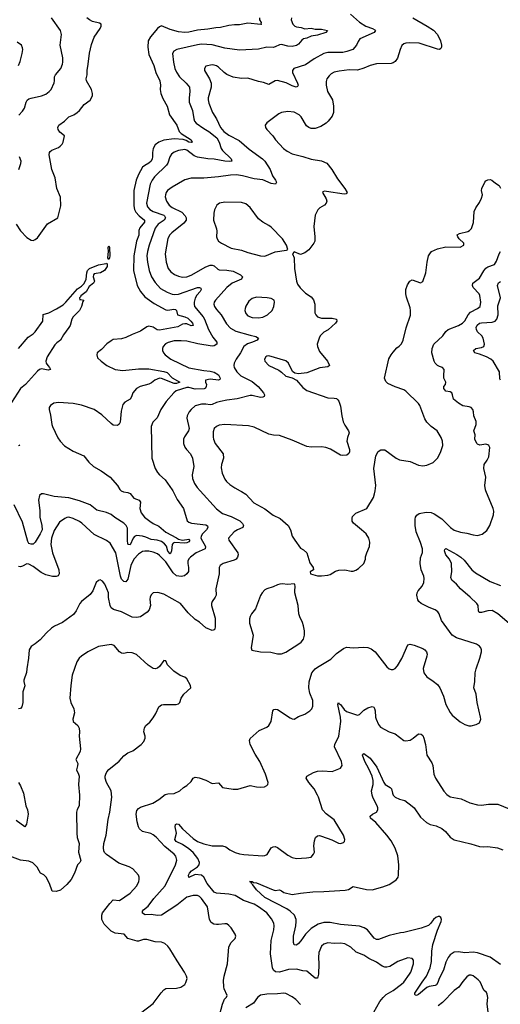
# Model space of a CAD drawing. Header units: inches. Extents: x 1173000 to 1307049, y 522583 to 678455.
# Tile 96 of 256: x 1204122 to 1208687, y 565124 to 574472. Entities that reach past the tile are written whole.
import ezdxf

# ---------------------------------------------------------------- set-up
doc = ezdxf.new("R2010")
doc.units = ezdxf.units.IN
doc.header["$MEASUREMENT"] = 0
doc.layers.add('B2506', color=7, linetype='Continuous')
doc.layers.add('B2507', color=7, linetype='Continuous')

msp = doc.modelspace()

# ---------------------------------------------------------------- linework, layer by layer
at = {"layer": 'B2506', "color": 5}
for points, elevation in [([(1205087.1, 570000), (1205108.2, 569988.2), (1205150, 569982.8), (1205170, 569974.9), (1205205.7, 569930), (1205256.5, 569910), (1205270.2, 569890), (1205264.2, 569830), (1205277.1, 569790), (1205308.4, 569750), (1205359.4, 569710), (1205390, 569690.1), (1205445.1, 569665.1), (1205510, 569607.9), (1205610, 569554.2), (1205630, 569539), (1205670, 569531.2), (1205730, 569539.3), (1205737.3, 569530), (1205730, 569516.4), (1205710, 569504.3), (1205690, 569501.4), (1205592.5, 569507.5), (1205578.9, 569501.1), (1205569.5, 569490), (1205563.7, 569430), (1205555.5, 569404.5), (1205550, 569401), (1205530, 569427), (1205515.1, 569475.1), (1205496.7, 569496.7), (1205470, 569517.3), (1205428.5, 569531.5), (1205370, 569536.2), (1205319.3, 569559.3), (1205290, 569567.3), (1205230, 569574.5), (1205213.5, 569566.5), (1205200.1, 569550), (1205170, 569486.6), (1205155.3, 569490), (1205150, 569493.2), (1205145.2, 569530), (1205145.7, 569645.7), (1205134.6, 569670), (1205111.8, 569691.8), (1205025.7, 569745.7), (1204990, 569773.7), (1204947.3, 569792.7), (1204856.3, 569816.3), (1204790, 569866.3), (1204690, 569905.7), (1204590, 569932.7), (1204450, 569946), (1204347.9, 569972.1), (1204329.1, 569970.9), (1204310, 569955.1), (1204301.2, 569910), (1204312, 569812), (1204313.6, 569750), (1204333.2, 569670), (1204335, 569630), (1204317.7, 569590), (1204268.7, 569511.3), (1204250, 569493.8), (1204230, 569491.9), (1204210, 569500.6), (1204199.1, 569519.1), (1204150, 569701.7), (1204070, 569866.3)], 820), ([(1205575.5, 570000), (1205618.2, 569918.2), (1205676.5, 569830), (1205713.1, 569713.1), (1205730, 569701.3), (1205753.2, 569693.2), (1205890, 569677.7), (1205907.3, 569667.3), (1205908.6, 569650), (1205896.8, 569630), (1205858.9, 569590), (1205846.3, 569570), (1205842.7, 569550), (1205887.7, 569470), (1205883.1, 569450), (1205799.5, 569410), (1205743.8, 569370), (1205727.8, 569352.2), (1205720.3, 569330), (1205719.5, 569310), (1205726.7, 569270), (1205725.6, 569234.4), (1205710.2, 569209.8), (1205687.3, 569192.7), (1205654.7, 569185.3), (1205610, 569193.6), (1205579.8, 569219.8), (1205510, 569324.5), (1205450, 569386), (1205430, 569399.8), (1205390, 569416.8), (1205350, 569426.5), (1205310, 569427.8), (1205290, 569423.1), (1205250, 569396.5), (1205206.1, 569350), (1205178.3, 569290), (1205150, 569161.6), (1205130, 569134.7), (1205110, 569138.7), (1205090, 569161.7), (1205080.2, 569190), (1205036.8, 569410), (1204982.8, 569502.8), (1204947.9, 569527.9), (1204830, 569586), (1204790, 569618.5), (1204713, 569693), (1204690, 569708.7), (1204630, 569738), (1204590, 569748.4), (1204570, 569746.9), (1204550, 569737.4), (1204499.3, 569700.7), (1204450, 569622.4), (1204422.9, 569550), (1204419.1, 569490), (1204434.4, 569410), (1204494.5, 569250), (1204496.5, 569210), (1204486.6, 569193.4), (1204470, 569185.7), (1204433.9, 569186.1), (1204370, 569201.4), (1204324.9, 569224.9), (1204250, 569281.7), (1204210, 569303.7), (1204190, 569305.2), (1204150, 569282.7), (1204130, 569277), (1204110, 569280.7)], 840), ([(1205835.8, 570000), (1205990, 569827.6), (1206050, 569785), (1206130, 569755.6), (1206213.3, 569713.3), (1206238.4, 569690), (1206248, 569670), (1206242.8, 569650), (1206190, 569629.3), (1206158.8, 569610), (1206106.8, 569550), (1206107.3, 569530), (1206194, 569410), (1206197, 569390), (1206191.3, 569368.7), (1206177.1, 569350), (1206159.7, 569340.3), (1206055.5, 569310), (1206026.4, 569290), (1206015.3, 569270), (1206016.5, 569210), (1205984.7, 569070), (1205987, 569010), (1205979.5, 568990), (1205950, 568949.2), (1205943.6, 568930), (1205943.1, 568910), (1205980.3, 568790), (1205980.3, 568710), (1205974.4, 568685.6), (1205970, 568679.3), (1205950, 568672), (1205890, 568696.9), (1205831.5, 568751.5), (1205790, 568778), (1205722.4, 568842.4), (1205649.7, 568930), (1205490, 569019.2), (1205434.6, 569034.6), (1205390, 569031.2), (1205370, 569011.5), (1205361.2, 568990), (1205359.7, 568970), (1205365.2, 568910), (1205353.4, 568870), (1205332.7, 568847.3), (1205270, 568803.1), (1205230, 568796.1), (1205190, 568799.8), (1205090, 568849.8), (1205012.7, 568872.7), (1204990, 568889.6), (1204980.5, 568910), (1204966.7, 568986.7), (1204964.5, 569030), (1204950, 569069.6), (1204930, 569113.2), (1204910, 569142.7), (1204887.3, 569152.7), (1204870, 569149.2), (1204850, 569129), (1204816.4, 569050), (1204790, 569013.6), (1204710.4, 568950), (1204692, 568930), (1204659.3, 568860.7), (1204633.4, 568826.6), (1204530, 568747.6), (1204453.2, 568713.2), (1204424.9, 568695.1), (1204376.3, 568650), (1204315.8, 568584.2), (1204270, 568545.2), (1204230, 568522), (1204210.6, 568489.4), (1204206.4, 568410), (1204188.4, 568310), (1204186.2, 568273.8), (1204162.8, 568202.8), (1204161, 568190), (1204170.6, 568149.4), (1204150.8, 568090), (1204150.9, 567990.9), (1204141.6, 567950), (1204128.5, 567931.5), (1204110, 567928.5)], 860), ([(1206024, 565030), (1206050, 565124.7), (1206067.9, 565172.1), (1206086.6, 565193.4), (1206092.5, 565207.5), (1206065.1, 565270), (1206060.5, 565290), (1206058.7, 565350), (1206063, 565390), (1206095.1, 565510), (1206108.3, 565670), (1206130, 565710.7), (1206169.2, 565750), (1206176, 565770), (1206169.4, 565790), (1206129.6, 565850), (1206110, 565873.6), (1206090, 565887.6), (1206070, 565889.6), (1206010, 565880.5), (1205990, 565881.7), (1205965.7, 565885.7), (1205940.9, 565900.9), (1205923.5, 565930), (1205906.4, 566050), (1205850, 566129.7), (1205830, 566148.3), (1205810, 566155.8), (1205770, 566155.8), (1205710, 566140.4), (1205614, 566066), (1205468.9, 565971.1), (1205430, 565966.5), (1205370, 565976.9), (1205314.5, 565974.5), (1205289.1, 565989.1), (1205289.2, 566010), (1205298.1, 566021.9), (1205343.4, 566056.6), (1205396.2, 566130), (1205503.8, 566250), (1205602.6, 566450), (1205614.1, 566494.2), (1205605.1, 566530), (1205589.7, 566550), (1205501.3, 566621.3), (1205419.6, 566710), (1205390, 566734.7), (1205367, 566747), (1205290, 566763.8), (1205261, 566790), (1205249.6, 566810.4), (1205237, 566857), (1205229.7, 566930.3), (1205234.3, 566965.7), (1205250, 566983.8), (1205270, 566995.3), (1205387, 567033), (1205445.2, 567070), (1205504.4, 567115.6), (1205530, 567122), (1205590, 567124.9), (1205642, 567150), (1205676.5, 567183.5), (1205710, 567201), (1205750, 567241), (1205770, 567270.8), (1205790, 567280.7), (1205826.8, 567273.2), (1205890, 567251.6), (1205950, 567221.7), (1206010, 567225.5), (1206050, 567183.8), (1206150, 567165.5), (1206193.4, 567166.6), (1206310, 567203), (1206370, 567188.4), (1206410, 567186), (1206448, 567190), (1206470, 567201), (1206479, 567210), (1206482.7, 567230), (1206458.3, 567310), (1206403.6, 567430), (1206358, 567498), (1206311.3, 567590), (1206305.6, 567630), (1206312.8, 567647.2), (1206397.7, 567722.3), (1206470, 567755.5), (1206490, 567770.7), (1206511.5, 567810), (1206526.6, 567910), (1206536.5, 567923.5), (1206550, 567927.3), (1206570, 567922), (1206690, 567844.9), (1206710, 567834), (1206730, 567830.8), (1206770, 567857.3), (1206830, 567879.1), (1206879, 567910), (1206897.2, 567930), (1206906.3, 567953.7), (1206905.1, 568010), (1206878.6, 568078.6), (1206867.3, 568130), (1206872.8, 568187.2), (1206898.5, 568270), (1206928.5, 568310), (1206950, 568326.5), (1207077.7, 568402.3), (1207130, 568456), (1207196.9, 568503.1), (1207224.7, 568515.3), (1207290, 568508.9), (1207390, 568516.1), (1207430.2, 568510.2), (1207459.2, 568499.2), (1207497.1, 568470), (1207610, 568326.8), (1207630, 568310.8), (1207650, 568302), (1207670, 568304), (1207687.2, 568312.8), (1207710, 568338.8), (1207752.7, 568407.3), (1207810, 568536), (1207830, 568544), (1207870, 568534.9), (1207950, 568503), (1207970.7, 568490), (1207987.3, 568470), (1207993, 568450), (1207990.4, 568430), (1207953.2, 568313.2), (1207961.6, 568270), (1207990, 568233.4), (1208050, 568193.4), (1208090, 568159.1), (1208112.7, 568130), (1208146.7, 568050), (1208170.4, 567970), (1208210, 567894.8), (1208230, 567870.8), (1208306.6, 567806.6), (1208350, 567780.7), (1208388.3, 567768.3), (1208410, 567767.7), (1208458.6, 567781.4), (1208490, 567798), (1208500.9, 567830), (1208499.5, 567850), (1208467.8, 567990), (1208456.3, 568070), (1208435.8, 568130), (1208444.2, 568190), (1208447.2, 568272.8), (1208456.3, 568310), (1208493.6, 568410), (1208509.4, 568470), (1208509.3, 568490), (1208502.7, 568510), (1208490, 568525.2), (1208462, 568542), (1208270, 568603.6), (1208230, 568629.5), (1208127.1, 568767.1), (1208106.6, 568830), (1208093.2, 568850), (1208068.1, 568868.1), (1208010, 568891.1), (1207935.1, 568930), (1207914, 568950), (1207905.2, 568965.2), (1207895.1, 569010), (1207897.6, 569030), (1207907.3, 569050), (1207945.9, 569094.1), (1207960.5, 569130), (1207965.4, 569165.4), (1207960.7, 569190), (1207934.7, 569250), (1207924.7, 569310), (1207930, 569362), (1207947.7, 569412.3), (1207947.8, 569450), (1207928.7, 569510), (1207887.8, 569610), (1207879.7, 569670), (1207878.7, 569730), (1207882.9, 569750), (1207893, 569767), (1207917.4, 569782.6), (1207983.1, 569796.9), (1208030, 569792.9), (1208059.5, 569779.5), (1208131.8, 569731.8), (1208214, 569650), (1208250, 569626.5), (1208310, 569606.3), (1208370, 569596.5), (1208430, 569580.3), (1208470, 569576.4), (1208513.4, 569586.6), (1208558.3, 569621.7), (1208588, 569670), (1208623.5, 569770), (1208624.9, 569804.9), (1208618.3, 569830), (1208550, 570000)], 860), ([(1206216.4, 570000), (1206230, 569992.9), (1206270, 569966), (1206345.8, 569885.8), (1206450, 569828.9), (1206530, 569767), (1206595.1, 569735.1), (1206673, 569670), (1206695.5, 569630), (1206710.7, 569570), (1206734, 569530), (1206790, 569456), (1206819.3, 569439.3), (1206850.5, 569410.5), (1206876.9, 569316.9), (1206911, 569270), (1206911.3, 569250), (1206882, 569230), (1206884.7, 569210), (1206950, 569190.8), (1206988.9, 569191.1), (1207050, 569198), (1207070, 569204.7), (1207122.5, 569237.5), (1207154.2, 569245.8), (1207210, 569250.5), (1207270, 569235.5), (1207290, 569235.5), (1207315.6, 569244.4), (1207339.6, 569260.4), (1207389.6, 569310.4), (1207406.6, 569350), (1207407.5, 569372.5), (1207419.3, 569410), (1207446, 569470), (1207449.1, 569510.9), (1207437, 569550), (1207412, 569590), (1207370, 569629.6), (1207291.3, 569691.3), (1207279.5, 569710), (1207279.3, 569740.7), (1207284.5, 569755.5), (1207314.3, 569785.7), (1207419, 569830), (1207482.8, 569937.2), (1207493.6, 569970), (1207497.5, 570000)], 880), ([(1208770, 568740.4), (1208665.1, 568830), (1208610, 568862), (1208570, 568860.8), (1208510, 568842.6), (1208485.4, 568845.4), (1208478.9, 568858.9), (1208476.4, 568910), (1208464, 568930), (1208402.2, 568990), (1208307.5, 569067.5), (1208270, 569114.3), (1208226, 569150), (1208217, 569177), (1208225.3, 569230), (1208222.4, 569310), (1208205.2, 569350), (1208170, 569392.8), (1208156, 569430), (1208158.7, 569441.3), (1208170, 569451.4), (1208275.3, 569395.3), (1208313.7, 569370), (1208342.3, 569342.3), (1208417.3, 569250), (1208450, 569220.2), (1208590, 569138.9), (1208690, 569101.2)], 840), ([(1205270, 565039.1), (1205389.6, 565130.4), (1205465.3, 565234.7), (1205490, 565260.7), (1205510, 565273.4), (1205610, 565277.3), (1205654.2, 565285.8), (1205690, 565311.3), (1205701.2, 565330), (1205711.7, 565368.3), (1205707, 565390), (1205687.6, 565430), (1205616.8, 565536.8), (1205549.4, 565650), (1205530, 565676), (1205500.1, 565700.1), (1205470, 565715.1), (1205410, 565718.7), (1205330, 565739.7), (1205299.5, 565740.5), (1205250, 565722.9), (1205236.4, 565723.6), (1205149.7, 565749.7), (1205113.2, 565790), (1205030, 565799.7), (1204990, 565817.6), (1204925.8, 565885.8), (1204903.5, 565930), (1204902.4, 565970), (1204908.3, 565991.7), (1204978, 566082), (1205010, 566114.8), (1205070, 566110.3), (1205170, 566178.4), (1205234, 566250), (1205254, 566290), (1205258.4, 566310), (1205258, 566330), (1205249.2, 566350), (1205197.2, 566410), (1205162, 566430), (1205063.3, 566463.3), (1204947.2, 566547.2), (1204927, 566567), (1204921.5, 566581.5), (1204918, 566610), (1204922, 566650), (1204942.9, 566730), (1204961, 566879), (1204978.7, 566950), (1204997.4, 567090), (1204989.4, 567150.6), (1204947.8, 567230), (1204934, 567270), (1204934, 567290), (1204940.7, 567310), (1204949.8, 567330.2), (1204970, 567354), (1205066, 567434), (1205110, 567484), (1205150, 567510.7), (1205195.3, 567530), (1205275.3, 567590), (1205302, 567618), (1205313.2, 567650), (1205312.7, 567670), (1205300.9, 567710), (1205306, 567750), (1205319, 567770), (1205357.5, 567802.5), (1205390, 567844.7), (1205415.3, 567884.7), (1205444, 567950), (1205470, 567966.8), (1205489.4, 567970.6), (1205609.1, 567970.9), (1205630, 567978), (1205642, 567990), (1205657.2, 568030), (1205681.2, 568070), (1205748.7, 568130), (1205744, 568150), (1205710, 568214), (1205691.6, 568231.6), (1205647.2, 568247.2), (1205585.8, 568285.8), (1205526, 568346), (1205510, 568386), (1205490, 568388), (1205451.3, 568330), (1205430, 568314), (1205410, 568309.2), (1205390, 568313.2), (1205343.9, 568343.9), (1205230, 568446.6), (1205190, 568461.2), (1205150, 568464), (1205110, 568454), (1205090, 568459.3), (1205070, 568469.2), (1205019, 568530), (1204990, 568540.9), (1204870, 568522.4), (1204770, 568471.6), (1204709, 568431), (1204687.7, 568410), (1204664.8, 568375.2), (1204620.3, 568250), (1204607.2, 568150), (1204599.3, 568030), (1204607.7, 567990), (1204636.3, 567930), (1204642, 567890), (1204626.4, 567830), (1204630.4, 567810.4), (1204674, 567770), (1204685.8, 567745.8), (1204690.6, 567710), (1204687.3, 567670), (1204700.7, 567550), (1204695.5, 567524.5), (1204656, 567450), (1204673, 567410), (1204672.7, 567387.3), (1204661, 567350), (1204682, 567310), (1204685.5, 567290), (1204680.5, 567210), (1204690.6, 567110), (1204687.3, 567010), (1204667.1, 566972.9), (1204661.3, 566950), (1204663.8, 566750), (1204668.5, 566708.5), (1204686.8, 566650), (1204680.7, 566570), (1204702, 566490), (1204694, 566470), (1204672, 566450), (1204641.6, 566370), (1204610.3, 566309.7), (1204570, 566262), (1204510.6, 566209.4), (1204470, 566195.3), (1204430, 566198), (1204406.6, 566270), (1204373.6, 566330), (1204350, 566352), (1204321.2, 566370), (1204306, 566390), (1204287.7, 566427.7), (1204248.1, 566468.1), (1204210, 566482.4), (1204130, 566492.7), (1204028, 566530)], 880), ([(1207484.7, 565050), (1207543.8, 565150), (1207574.5, 565190), (1207603.4, 565216.6), (1207670, 565256.5), (1207750, 565316), (1207770, 565335.8), (1207825.1, 565410), (1207836, 565430), (1207863.5, 565510), (1207863.3, 565543.3), (1207850, 565559.6), (1207810, 565564.7), (1207714.8, 565530), (1207638, 565482), (1207610, 565476), (1207590, 565477.6), (1207566.2, 565486.2), (1207510, 565523.5), (1207438.9, 565558.9), (1207390, 565592), (1207319, 565619), (1207266.8, 565666.8), (1207210, 565697.7), (1207170, 565705.4), (1207110, 565703.1), (1207050, 565708.3), (1207010, 565694.3), (1206990, 565675.6), (1206963.7, 565616.3), (1206959.1, 565570), (1206963.2, 565510), (1206960.8, 565410), (1206950, 565372.7), (1206930, 565374), (1206850, 565439.7), (1206810, 565443.1), (1206750, 565457.3), (1206674.6, 565454.6), (1206590, 565429.9), (1206551.4, 565431.4), (1206532.3, 565450), (1206523, 565470), (1206504.2, 565604.2), (1206512.1, 565730), (1206534.8, 565830), (1206539.2, 565870), (1206535.5, 565895.5), (1206514.5, 565934.5), (1206470, 565992.2), (1206390.8, 566050), (1206350, 566074.1), (1206249, 566109), (1206170, 566158), (1206110, 566170.8), (1205990, 566180.3), (1205970, 566189.8), (1205904.1, 566270), (1205870, 566332), (1205849.8, 566349.8), (1205790, 566356.5), (1205728.5, 566328.5), (1205724.9, 566350), (1205736.1, 566370), (1205754.5, 566390), (1205810.8, 566430), (1205826.2, 566450), (1205829.8, 566470.2), (1205815.4, 566510), (1205770, 566564.3), (1205730, 566599.2), (1205670, 566640.8), (1205608.7, 566670), (1205594.8, 566690), (1205611.8, 566748.2), (1205598.6, 566810), (1205602.4, 566830), (1205610, 566837.2), (1205630, 566833.7), (1205670, 566790.2), (1205770, 566698.5), (1205810.4, 566670), (1205870, 566648.4), (1205949.4, 566629.4), (1206050, 566629.1), (1206078.6, 566618.6), (1206119.3, 566590), (1206170, 566565.3), (1206210, 566551.6), (1206250, 566545.3), (1206430, 566532.4), (1206450, 566535.5), (1206473.4, 566546.6), (1206512, 566610), (1206530, 566620.3), (1206550, 566621.7), (1206570, 566614.3), (1206670, 566540.8), (1206710, 566517.4), (1206750, 566508.5), (1206846.6, 566513.4), (1206890, 566522.8), (1206912.7, 566550), (1206920.9, 566570), (1206917, 566630), (1206922.9, 566677.1), (1206932.5, 566707.5), (1206950, 566722.8), (1206970, 566727.3), (1206990, 566721.6), (1207085.7, 566685.7), (1207150, 566654.8), (1207170, 566651.3), (1207199, 566661), (1207208.7, 566671.3), (1207209, 566690), (1207199.3, 566730), (1207110, 566874.5), (1207032.8, 566932.8), (1206998.7, 566970), (1206961.3, 567090), (1206951.3, 567110), (1206919.6, 567170), (1206867.3, 567230), (1206842.7, 567270), (1206849.6, 567290.4), (1206914.2, 567325.8), (1206950, 567336.3), (1206998.9, 567341.1), (1207090, 567334), (1207170, 567367.3), (1207186, 567390), (1207178.4, 567430), (1207113.7, 567570), (1207115.1, 567590), (1207154.6, 567670), (1207171.2, 567808.8), (1207169, 567850), (1207145.4, 567970), (1207150, 567990.6), (1207157.1, 567977.1), (1207170, 567970.4), (1207203.2, 567923.2), (1207224.7, 567904.7), (1207330, 567869), (1207350, 567875.8), (1207390, 567917), (1207430, 567939.5), (1207470, 567953), (1207485.1, 567945.1), (1207493.6, 567933.6), (1207499.6, 567910), (1207502.3, 567850), (1207507.4, 567830), (1207530, 567782), (1207550, 567756.3), (1207630.4, 567710.4), (1207690, 567692.7), (1207770.3, 567630.3), (1207790, 567625.3), (1207830, 567632.4), (1207860.9, 567650), (1207910, 567693.4), (1207934, 567690), (1207950, 567676.3), (1207961.1, 567650), (1207975.3, 567590), (1207990.3, 567490.3), (1208036.2, 567416.2), (1208046.4, 567390), (1208057, 567310), (1208070.4, 567270), (1208150, 567147.7), (1208177.7, 567117.7), (1208210, 567095.5), (1208315.1, 567075.1), (1208397.1, 567037.1), (1208470, 567017.1), (1208510, 567014.9), (1208574.2, 567025.8), (1208664.1, 567024.1), (1208770, 566979.3)], 840), ([(1208690, 565503.8), (1208590, 565570.9), (1208470, 565613.5), (1208430, 565620.2), (1208350, 565613.6), (1208290, 565624), (1208250, 565618.6), (1208210, 565593.8), (1208190.9, 565569.1), (1208170, 565525.1), (1208147.7, 565450), (1208105, 565370), (1208092.5, 565330), (1208080.7, 565310), (1208070, 565302.7), (1208010, 565294), (1207990, 565285.4), (1207910, 565218.2), (1207890, 565208.5), (1207882.7, 565210), (1207876.1, 565216.1), (1207874, 565230), (1207944.5, 565335.5), (1207987.3, 565390), (1208019.7, 565470), (1208034.4, 565530), (1208037.8, 565630), (1208047.8, 565692.2), (1208090.8, 565829.2), (1208125.6, 565910), (1208129.4, 565930), (1208121.2, 565950), (1208110, 565957), (1208097.6, 565957.6), (1208074.8, 565950), (1208053, 565930), (1208024.9, 565890), (1208006.1, 565873.9), (1207934, 565846), (1207770, 565804.7), (1207738.5, 565801.5), (1207630, 565776), (1207530, 565739.7), (1207510, 565740.4), (1207490, 565751.2), (1207424.7, 565830), (1207392.8, 565850), (1207350, 565866.9), (1207170, 565883.1), (1207070, 565901.4), (1207010, 565900.5), (1206956, 565884), (1206890, 565843.2), (1206835.4, 565790), (1206792.9, 565727.1), (1206770, 565701.3), (1206750, 565687.3), (1206730, 565689.2), (1206724.4, 565710), (1206722.6, 565770), (1206745.7, 565870), (1206749.7, 565910), (1206748.2, 565930), (1206731.3, 565970), (1206691.1, 566010), (1206659.3, 566030), (1206450, 566138.9), (1206369.8, 566210), (1206338, 566258), (1206323.7, 566270), (1206322, 566278), (1206327.3, 566287.3), (1206306, 566290), (1206329.6, 566290.4), (1206342, 566282), (1206370, 566276.1), (1206530, 566210.3), (1206550, 566204.9), (1206590, 566210.4), (1206610, 566202), (1206630, 566184.4), (1206710, 566165.5), (1206790, 566179.6), (1206907.3, 566192.7), (1207010, 566194.2), (1207213.4, 566206.6), (1207245.7, 566214.3), (1207290, 566243), (1207415.1, 566215.1), (1207470, 566211.1), (1207570, 566239.7), (1207630, 566262.9), (1207677.4, 566290), (1207701.7, 566310), (1207716.4, 566330), (1207720.8, 566350), (1207723.1, 566450), (1207714.3, 566534.3), (1207690, 566606.6), (1207650, 566675.1), (1207609.7, 566729.7), (1207503.5, 566850), (1207453.6, 566890), (1207449.7, 566910), (1207471.8, 566928.2), (1207511.8, 566948.3), (1207524.6, 566970), (1207525, 566990), (1207519, 567010), (1207480, 567080), (1207468.7, 567110), (1207464.7, 567150), (1207479.6, 567210), (1207479.6, 567250), (1207469, 567289), (1207439.5, 567359.5), (1207399.5, 567430), (1207378.4, 567490), (1207380.1, 567499.9), (1207390, 567504.9), (1207450, 567459.6), (1207514.4, 567374.4), (1207579.6, 567230), (1207592.4, 567212.4), (1207642.3, 567182.3), (1207654, 567170), (1207661.6, 567130), (1207670.5, 567110), (1207688, 567090), (1207730, 567070.4), (1207779.5, 567059.5), (1207850, 567006.7), (1207870, 566988.4), (1207930, 566900.9), (1207985.8, 566850), (1208021.3, 566830), (1208077.5, 566817.5), (1208133.3, 566793.3), (1208165.5, 566765.5), (1208210, 566710.4), (1208250, 566687.1), (1208408.7, 566648.7), (1208490, 566624), (1208530, 566618.8), (1208570, 566622.8), (1208662, 566610), (1208710, 566590.5)], 820), ([(1204110.4, 567230), (1204130, 567197.3), (1204158.4, 567130), (1204179.3, 567010), (1204195.3, 566970), (1204202.4, 566930), (1204185.2, 566834.8), (1204170.6, 566809.4), (1204090, 566869.5)], 860), ([(1208571.1, 565050), (1208563.5, 565130), (1208569.6, 565190), (1208562, 565222), (1208554.9, 565234.9), (1208530, 565258), (1208497.2, 565337.2), (1208477.2, 565357.2), (1208430, 565394), (1208410, 565402), (1208390, 565400.9), (1208370, 565386.6), (1208330, 565339.5), (1208294.5, 565285.5), (1208250, 565254.7), (1208138.2, 565141.8), (1208097.1, 565110)], 840), ([(1206790, 565122), (1206745.1, 565170), (1206710, 565195.4), (1206650, 565228), (1206630, 565231.2), (1206570, 565222.6), (1206470, 565219.7), (1206410, 565209.7), (1206380.4, 565190), (1206344.2, 565135.8), (1206270.5, 565089.5)], 860)]:
    msp.add_lwpolyline(points, dxfattribs=dict(at, elevation=elevation))
at = {"layer": 'B2506', "color": 5, "elevation": 880}
msp.add_lwpolyline([(1206616, 569116), (1206592.9, 569112.9), (1206570, 569106.6), (1206530, 569086.6), (1206470, 569069.4), (1206450, 569058), (1206424.9, 569030), (1206410, 569004), (1206362.6, 568877.4), (1206324.9, 568830), (1206310, 568805.2), (1206303.7, 568783.7), (1206304.2, 568744.2), (1206340.7, 568630), (1206320.7, 568510), (1206327.3, 568487.3), (1206410, 568470.6), (1206506.2, 568466.2), (1206570, 568450.5), (1206610, 568453), (1206650, 568466), (1206774.6, 568545.4), (1206796.2, 568563.8), (1206816.3, 568590), (1206828.2, 568630), (1206826.6, 568670), (1206817.8, 568717.8), (1206808.3, 568748.3), (1206781.7, 568801.7), (1206774, 568830), (1206767.6, 568910), (1206737, 569030), (1206734.5, 569050), (1206739.3, 569090), (1206735.3, 569110), (1206730, 569115.3), (1206670, 569109.2)], close=True, dxfattribs=at)
at = {"layer": 'B2507', "color": 5}
for points, elevation in [([(1207265.5, 574525.5), (1207349.4, 574449.4), (1207409.5, 574409.5), (1207472.7, 574390), (1207496.2, 574376.2), (1207501.5, 574370), (1207490, 574351.6), (1207354, 574290), (1207335.8, 574264.2), (1207321.3, 574230), (1207285.5, 574190), (1207230.1, 574169.9), (1207190, 574161), (1207050, 574160.3), (1207010, 574152), (1206918, 574102), (1206835.4, 574044.6), (1206725.5, 574010), (1206714, 573990), (1206714.6, 573970), (1206760.3, 573870), (1206766.4, 573850), (1206761.1, 573838.9), (1206747.7, 573832.3), (1206710, 573845), (1206652.8, 573872.8), (1206570, 573893.5), (1206547.7, 573890), (1206490, 573857.6), (1206437.2, 573877.2), (1206390, 573885.3), (1206290, 573917.2), (1206230, 573914.7), (1206150, 573926), (1206090, 573951.1), (1206063.6, 573970), (1206010, 574020.5), (1205990, 574034.3), (1205970, 574041.1), (1205950, 574042.6), (1205891, 574030), (1205877.1, 574010), (1205877.6, 573990), (1205925.7, 573910), (1205939.6, 573870), (1205939.6, 573830), (1205913.2, 573730), (1205912.3, 573710), (1205919.1, 573679.1), (1205955, 573590), (1205990.2, 573530), (1206030, 573448.4), (1206059.6, 573410), (1206110, 573374.7), (1206205.3, 573325.3), (1206301.5, 573241.5), (1206429, 573150), (1206450.3, 573130), (1206502.4, 573050), (1206523.1, 572990), (1206552.2, 572950), (1206560.5, 572930), (1206551.3, 572910), (1206510, 572917.7), (1206432.6, 572952.6), (1206350, 572961.7), (1206237, 572990), (1206181.8, 572998.2), (1206123.4, 572996.6), (1206010, 572979.8), (1205870, 572966.4), (1205750, 572968.5), (1205690, 572951.1), (1205570, 572882), (1205527.6, 572850), (1205512.8, 572830), (1205506, 572810), (1205504.9, 572790), (1205516.1, 572750), (1205541.3, 572710), (1205570, 572688.1), (1205663.3, 572643.3), (1205695.3, 572610), (1205704, 572590), (1205702.6, 572570), (1205680, 572540), (1205567, 572450), (1205547.7, 572430), (1205530, 572396), (1205504.9, 572250), (1205514.3, 572170), (1205533.7, 572110), (1205558.9, 572078.9), (1205592.8, 572052.8), (1205630, 572035.6), (1205670, 572027.8), (1205710, 572030.3), (1205750, 572045.8), (1205890, 572126.3), (1205930, 572141.7), (1205950, 572142), (1205970, 572134), (1206003.6, 572103.6), (1206017.8, 572097.8), (1206090, 572094.2), (1206150, 572085.2), (1206218.4, 572050), (1206238.4, 572030), (1206230.4, 572010), (1206139.5, 571970), (1206090.3, 571930), (1205981.3, 571810), (1205970.3, 571789.7), (1205967.4, 571770), (1205971.7, 571750), (1205990, 571722), (1206036.5, 571670), (1206085.9, 571585.9), (1206123, 571543), (1206175.8, 571515.8), (1206310, 571475.7), (1206365.2, 571465.2), (1206390.2, 571450), (1206376.5, 571430), (1206334, 571410), (1206285.3, 571394.7), (1206250.2, 571370), (1206218, 571310), (1206177.7, 571250), (1206159.5, 571210), (1206155.3, 571190), (1206158.7, 571170), (1206183.1, 571130), (1206221.1, 571090), (1206330, 571036.6), (1206387.7, 570990), (1206438.7, 570930), (1206448, 570910), (1206444.9, 570895.1), (1206432.7, 570887.3), (1206410, 570884.7), (1206330, 570903), (1206310, 570903.6), (1206189, 570871), (1206090, 570859.7), (1206030, 570847.7), (1205990, 570837.2), (1205950, 570818.7), (1205930, 570815.3), (1205890, 570820.9), (1205850, 570820.4), (1205790, 570806.6), (1205750, 570771.6), (1205732.3, 570747.7), (1205713.4, 570710), (1205710.3, 570689.6), (1205730.3, 570590), (1205725.7, 570570), (1205687.3, 570512.7), (1205678, 570490), (1205677.4, 570450), (1205690, 570414), (1205706.4, 570390), (1205744.4, 570350), (1205762.6, 570310), (1205775.6, 570230), (1205761.7, 570150), (1205762.3, 570117.7), (1205782.3, 570070), (1205808.9, 570030), (1205835.8, 570000)], 860), ([(1204087.4, 572530), (1204130, 572466), (1204190, 572403), (1204230, 572378), (1204250, 572376.3), (1204270, 572384), (1204290, 572402), (1204387.3, 572532.7), (1204484, 572590), (1204514, 572706), (1204510, 572786), (1204475.6, 572870), (1204457.7, 572970), (1204428.6, 573050), (1204403.6, 573190), (1204404.5, 573210), (1204410, 573221), (1204425.8, 573234.2), (1204490, 573259.3), (1204506, 573270), (1204524.5, 573290), (1204535.1, 573310), (1204546.6, 573370), (1204504.5, 573404.5), (1204486, 573430), (1204483.6, 573450), (1204494, 573470), (1204547.3, 573510), (1204589.4, 573550), (1204635.1, 573570), (1204667, 573590), (1204689.7, 573610.3), (1204734.5, 573665.5), (1204790, 573708.4), (1204812.6, 573750), (1204814.8, 573770), (1204805.6, 573810), (1204755.8, 573890), (1204753.1, 573910), (1204761.8, 573950), (1204761.6, 573990), (1204773.4, 574050), (1204785.1, 574154.9), (1204804.9, 574235.1), (1204830, 574304.9), (1204887.8, 574390), (1204895.1, 574410), (1204895.6, 574430), (1204879.2, 574439.2), (1204815.1, 574455.1), (1204786.3, 574470), (1204759.7, 574490)], 820), ([(1204114.9, 573565.1), (1204150, 573604.9), (1204167.2, 573632.8), (1204184.4, 573690), (1204193.5, 573706.5), (1204210, 573720.4), (1204230, 573728.2), (1204328.6, 573748.6), (1204370, 573765.7), (1204402.9, 573790), (1204420.7, 573810), (1204448.3, 573871.7), (1204453, 573890), (1204452.8, 573930), (1204462, 573950), (1204512.6, 574010), (1204528.3, 574050), (1204531.1, 574070), (1204531.1, 574111.1), (1204507.6, 574230), (1204519.5, 574330), (1204509.7, 574369.7), (1204425.6, 574490)], 840), ([(1206399.2, 574490), (1206400.9, 574470), (1206414.3, 574445.7), (1206413.4, 574433.4), (1206418.8, 574430), (1206412.7, 574427.3), (1206290, 574438.7), (1206210, 574422.4), (1206163.8, 574423.8), (1206110, 574418.4), (1206030, 574397.3), (1205985.2, 574394.8), (1205910, 574380.6), (1205810, 574372.3), (1205730, 574354.2), (1205691, 574351), (1205630, 574358.2), (1205550, 574378), (1205470, 574412.4), (1205450, 574405.5), (1205430, 574387.7), (1205364.1, 574310), (1205343.2, 574270), (1205339.8, 574210), (1205350, 574140.4), (1205395.8, 574035.8), (1205414.2, 573970), (1205453.6, 573890), (1205459.1, 573850), (1205455.6, 573810), (1205462.3, 573770), (1205482.6, 573722.6), (1205524.2, 573650), (1205546, 573570), (1205614, 573470), (1205637.6, 573410), (1205657, 573390), (1205750.2, 573330), (1205758.9, 573310), (1205750, 573306), (1205730, 573308.4), (1205703.9, 573323.9), (1205673.5, 573333.5), (1205590, 573341.4), (1205490, 573327.2), (1205443.6, 573310), (1205410, 573285.3), (1205390.1, 573250), (1205383.3, 573210), (1205383.7, 573170), (1205379.8, 573150), (1205369.6, 573130.4), (1205349.3, 573110.7), (1205310, 573088.5), (1205290, 573070.5), (1205250, 573003.8), (1205229.7, 572950), (1205206.3, 572850), (1205205, 572705), (1205212.1, 572670), (1205224.3, 572644.2), (1205256.3, 572610), (1205306.7, 572570), (1205308.6, 572550), (1205263, 572497), (1205252.5, 572470), (1205254.8, 572425.2), (1205231.8, 572368.2), (1205204.7, 572230), (1205204.6, 572090), (1205239, 571950), (1205270.2, 571890), (1205310, 571841.5), (1205397.8, 571777.8), (1205510, 571718.8), (1205530, 571713.7), (1205585.2, 571725.2), (1205602, 571722), (1205612.2, 571712.2), (1205619.6, 571670), (1205690, 571651.2), (1205717.8, 571637.8), (1205748.4, 571610), (1205763.2, 571590), (1205770.9, 571570), (1205750, 571564.9), (1205710, 571583.9), (1205690, 571585.9), (1205670, 571580.1), (1205625.3, 571554.7), (1205450, 571523.9), (1205427.5, 571527.5), (1205390, 571552), (1205350, 571562.2), (1205330, 571554.7), (1205270, 571513.5), (1205190, 571484.2), (1205130, 571455.6), (1205090, 571442.7), (1205010, 571434.7), (1204990, 571424.2), (1204950, 571395.6), (1204899.7, 571340.3), (1204858.8, 571310), (1204853.4, 571290), (1204861.7, 571261.7), (1204895.5, 571230), (1204950.5, 571190), (1205030, 571152.3), (1205101.4, 571141.4), (1205250, 571156.3), (1205350, 571157.9), (1205492.7, 571132.6), (1205521.4, 571121.4), (1205570, 571072.3), (1205641.6, 571030), (1205610, 571017.7), (1205590, 571017.8), (1205470, 571066.6), (1205450, 571068.2), (1205404.4, 571050), (1205375.4, 571024.6), (1205350, 571010.5), (1205265.3, 570990), (1205230.3, 570970), (1205196.9, 570930), (1205185.2, 570890), (1205171.8, 570870), (1205120.5, 570839.5), (1205102.7, 570817.2), (1205085.9, 570754.1), (1205076.4, 570650), (1205068.5, 570631.5), (1205050, 570618), (1205010, 570623), (1204990, 570636.9), (1204901.2, 570721.2), (1204830, 570769.8), (1204710, 570812.4), (1204630, 570828), (1204490, 570839.3), (1204446, 570830), (1204415.8, 570810), (1204402, 570790), (1204400.9, 570770), (1204416.2, 570716.2), (1204426.6, 570630), (1204433.9, 570610), (1204482.9, 570502.9), (1204506.9, 570470), (1204547.2, 570427.2), (1204630, 570374.7), (1204730.2, 570330.2), (1204778, 570270), (1204823.7, 570230), (1204896.4, 570190), (1204981.1, 570130), (1205052.2, 570050), (1205072, 570012), (1205082.5, 570002.5), (1205087.1, 570000)], 820), ([(1206704.2, 574490), (1206702.2, 574470), (1206716.2, 574430), (1206736.9, 574410), (1206750, 574403.6), (1206796.4, 574396.4), (1206830, 574385.1), (1206890, 574390.1), (1206930, 574383.5), (1206990, 574381.8), (1207046.8, 574370), (1207030.5, 574350), (1206950, 574324.7), (1206890, 574315.9), (1206850, 574297.6), (1206817.3, 574290), (1206801.8, 574278.2), (1206770, 574240.5), (1206750, 574228.3), (1206710, 574218.9), (1206670, 574222), (1206610, 574236.3), (1206590, 574234.7), (1206550, 574214.7), (1206530, 574209.6), (1206470, 574211.5), (1206390, 574191.6), (1206210, 574182), (1206070, 574202.4), (1205950, 574234.1), (1205850, 574239.8), (1205810, 574234.6), (1205616, 574190), (1205585.7, 574174.3), (1205574.9, 574150), (1205582.4, 574070), (1205597.2, 574010), (1205612.4, 573972.4), (1205641.5, 573930), (1205703.1, 573870), (1205734.3, 573830), (1205739.7, 573790), (1205731.1, 573730), (1205732.8, 573690), (1205763.6, 573610), (1205775.5, 573530), (1205782.7, 573510), (1205798.7, 573490), (1205870, 573438.9), (1205919.4, 573410), (1205993.2, 573350), (1206016.5, 573310), (1206035.3, 573250), (1206048, 573230), (1206132, 573150), (1206138.4, 573130), (1206114.8, 573125.2), (1206070, 573127.6), (1205970, 573148.2), (1205910, 573150.7), (1205810, 573167), (1205779.9, 573179.9), (1205710, 573232.8), (1205690, 573238.5), (1205630, 573229.8), (1205590, 573215.3), (1205565.2, 573194.8), (1205548.6, 573171.4), (1205530.2, 573110), (1205517.4, 573090), (1205401.2, 572978.8), (1205379.1, 572950), (1205362.6, 572910), (1205326.3, 572730), (1205335.4, 572695.4), (1205356.9, 572670), (1205391.4, 572651.4), (1205490, 572614.7), (1205497.8, 572610), (1205507.2, 572590), (1205494.4, 572570), (1205436.5, 572530), (1205408.2, 572491.8), (1205351.6, 572330), (1205335.9, 572270), (1205330.1, 572230), (1205335.5, 572170), (1205352.5, 572090), (1205374.3, 572030), (1205410, 571976), (1205460.6, 571920.6), (1205524, 571884), (1205570, 571866.7), (1205590, 571863.2), (1205630, 571867.3), (1205810, 571929.2), (1205831, 571931), (1205843.1, 571923.1), (1205846.3, 571910), (1205835.2, 571890), (1205804.8, 571855.2), (1205790, 571829.7), (1205780.4, 571790), (1205779.1, 571770), (1205784, 571750), (1205865.6, 571650), (1205877.7, 571630), (1205915.6, 571530), (1205958, 571458), (1205994.9, 571410), (1205993.4, 571390), (1205970, 571376.3), (1205950, 571372.6), (1205814.3, 571394.3), (1205710, 571418.7), (1205656.1, 571423.9), (1205590, 571421.8), (1205531.2, 571408.8), (1205506.5, 571393.5), (1205486.4, 571370), (1205478, 571350), (1205477.3, 571330), (1205487.3, 571310), (1205504.9, 571290), (1205558, 571250), (1205730, 571167), (1205870, 571140.1), (1205930, 571135.2), (1205970, 571124.2), (1206010, 571099.7), (1206026.4, 571070), (1206022.4, 571057.6), (1206010, 571048.6), (1205930, 571058.7), (1205887, 571050), (1205886.4, 571030), (1205895.1, 571010), (1205894.4, 570990), (1205886, 570974), (1205872.8, 570967.2), (1205790, 570964.3), (1205730, 570979.4), (1205710, 570980.2), (1205608.8, 570950), (1205584.9, 570930), (1205514, 570846), (1205464.2, 570770), (1205427.6, 570692.4), (1205386.7, 570650), (1205371.8, 570610), (1205377.4, 570310), (1205410, 570210.8), (1205430, 570173.4), (1205450, 570150.4), (1205503.9, 570103.9), (1205570.3, 570010), (1205575.5, 570000)], 840), ([(1207854.8, 574490), (1207993.4, 574410), (1208051.5, 574371.5), (1208090, 574330.8), (1208120.4, 574270), (1208128.2, 574230), (1208127.9, 574212.1), (1208121.4, 574198.6), (1208110.4, 574189.6), (1208090, 574192), (1207915.3, 574250), (1207826.7, 574253.3), (1207790.2, 574249.8), (1207770, 574241.3), (1207752.8, 574227.2), (1207736.5, 574190), (1207711.7, 574108.3), (1207690, 574076), (1207670, 574062), (1207650, 574056.9), (1207510, 574053.7), (1207450, 574038.3), (1207390, 574012.6), (1207330, 573993.3), (1207250, 573996.4), (1207155.9, 573984.1), (1207110, 573972.6), (1207082, 573958), (1207060.5, 573939.5), (1207040.3, 573910), (1207033.4, 573886.6), (1207031.8, 573850), (1207045.7, 573790), (1207093.7, 573710), (1207103.1, 573650), (1207103.1, 573590), (1207090, 573557.2), (1207051.9, 573508.1), (1207031.8, 573488.2), (1206983.1, 573456.9), (1206930, 573440.5), (1206890, 573440.5), (1206867.2, 573447.2), (1206845.1, 573465.1), (1206797, 573550), (1206777.2, 573570), (1206730, 573593.3), (1206670, 573601.6), (1206610, 573591.8), (1206582.3, 573577.7), (1206468.1, 573491.9), (1206454.8, 573470), (1206457.3, 573450), (1206468, 573430), (1206527.7, 573370), (1206550.4, 573330), (1206628.2, 573248.2), (1206662.5, 573222.5), (1206710, 573199.5), (1206747.7, 573187.8), (1206812.5, 573172.5), (1206890, 573147.2), (1206990, 573132.7), (1207038.8, 573110), (1207087.7, 573050), (1207141.7, 572961.7), (1207210.6, 572870), (1207234, 572830), (1207222, 572818), (1207204, 572816), (1207037.7, 572842.3), (1207016.7, 572843.3), (1207002.3, 572837.7), (1206998, 572830), (1207034, 572770), (1207038, 572750), (1207033.4, 572730), (1207018.8, 572710), (1206974.2, 572685.8), (1206953.8, 572666.2), (1206930, 572615.3), (1206917, 572510), (1206925.3, 572410), (1206924.4, 572370), (1206917.1, 572350), (1206870, 572287), (1206830, 572258.4), (1206790, 572243.7), (1206730, 572268), (1206712, 572250), (1206730.7, 572210.7), (1206732.2, 572110), (1206750.4, 571990.4), (1206759.9, 571959.9), (1206785.1, 571925.1), (1206837.3, 571877.3), (1206890, 571840.7), (1206913.5, 571813.5), (1206924.4, 571770), (1206926.4, 571690), (1206935.5, 571670), (1206950.4, 571650.4), (1206990, 571637.6), (1207090, 571639.5), (1207131, 571630), (1207134, 571610), (1207122, 571590), (1207051.5, 571528.5), (1207010, 571505.6), (1206977.1, 571470), (1206965.5, 571450), (1206947.7, 571390), (1206950.7, 571370), (1206970, 571321), (1207046, 571230), (1207064.7, 571190), (1207050, 571175.3), (1206973.7, 571166.3), (1206850, 571120.9), (1206769.2, 571109.2), (1206736, 571116), (1206712.3, 571132.3), (1206676, 571210), (1206650, 571232.3), (1206490, 571280.7), (1206470, 571277), (1206458.8, 571270), (1206446, 571250), (1206450.7, 571230), (1206487.7, 571190), (1206583.8, 571143.8), (1206610, 571126.8), (1206650, 571087.7), (1206710, 571071.3), (1206750.6, 571050.6), (1206810, 570981), (1206850, 570950.7), (1207050, 570880.7), (1207110, 570878.8), (1207130, 570874.8), (1207143.4, 570863.4), (1207154, 570850), (1207170, 570802), (1207182, 570710), (1207194.6, 570654.6), (1207210, 570621), (1207246.8, 570570), (1207250.6, 570550), (1207235.5, 570504.5), (1207230.5, 570470), (1207255.5, 570390), (1207254, 570370), (1207247.1, 570352.9), (1207230, 570339), (1207190, 570334), (1207170, 570339), (1207073.4, 570393.4), (1207030, 570412), (1206990, 570418.4), (1206890, 570414), (1206850, 570420.7), (1206710, 570480.9), (1206590, 570523.7), (1206532.7, 570527.3), (1206490, 570538), (1206350, 570604), (1206295.5, 570615.5), (1206070, 570628.8), (1206018, 570622), (1205990.2, 570609.8), (1205970.3, 570589.7), (1205960.8, 570559.2), (1205958.3, 570510), (1205961.7, 570490), (1205978.9, 570450), (1206054.9, 570350), (1206058, 570310), (1206038.3, 570250), (1206036.9, 570216.9), (1206045.4, 570165.4), (1206070.4, 570110), (1206087.2, 570087.2), (1206119.4, 570059.4), (1206166.2, 570026.2), (1206216.4, 570000)], 880), ([(1204110, 574038), (1204125.6, 574074.4), (1204145.2, 574150), (1204152.7, 574190), (1204150, 574206), (1204138, 574230), (1204097.5, 574257.5)], 860), ([(1204113.3, 573050), (1204134.3, 573105.7), (1204135.1, 573130), (1204120.5, 573170)], 840), ([(1207497.5, 570000), (1207504, 570050), (1207487.3, 570210), (1207504.5, 570330), (1207527.9, 570372.1), (1207552.1, 570387.9), (1207590, 570387.7), (1207698.8, 570310), (1207730, 570293), (1207830, 570277.1), (1207910, 570242), (1207950, 570237.1), (1207990, 570243.8), (1208050.8, 570269.2), (1208090, 570308.2), (1208118.2, 570361.8), (1208140.5, 570430), (1208138, 570470), (1208124.9, 570504.9), (1208087.4, 570567.4), (1208029.8, 570609.8), (1207988.2, 570650), (1207970, 570682.7), (1207922.4, 570810), (1207910, 570827), (1207790, 570945.1), (1207770, 570957.6), (1207690, 570986), (1207619.6, 571019.6), (1207598.3, 571038.3), (1207586.3, 571070), (1207628.7, 571251.3), (1207649.6, 571290), (1207670, 571315.5), (1207704.6, 571355.4), (1207727.9, 571372.1), (1207750, 571396), (1207762.9, 571430), (1207792.7, 571547.3), (1207832.7, 571667.3), (1207835.6, 571710), (1207830, 571738), (1207796.3, 571836.3), (1207789.7, 571870), (1207791.1, 571910), (1207806.2, 571953.8), (1207827.6, 571990), (1207850, 572002.4), (1207930, 571974.8), (1207952, 571988), (1207980.9, 572070), (1207992.6, 572170), (1208006.5, 572230), (1208016.4, 572250), (1208033.7, 572270), (1208090, 572297), (1208170, 572314.3), (1208306.6, 572313.4), (1208342, 572330), (1208341.2, 572350), (1208297.2, 572390), (1208282.7, 572410), (1208276, 572430), (1208298, 572442), (1208378.2, 572461.8), (1208393.6, 572470), (1208414, 572490), (1208431.8, 572548.2), (1208438, 572650), (1208454.9, 572685.1), (1208490, 572736), (1208510, 572778), (1208517.6, 572810), (1208509.5, 572850), (1208511.8, 572870), (1208539.7, 572930), (1208550, 572941.3), (1208570, 572952.3), (1208590, 572954.4), (1208606.8, 572950), (1208640.3, 572920.3), (1208677.1, 572897.1), (1208690, 572871.3)], 880), ([(1208550, 570000), (1208546, 570010), (1208540.8, 570050), (1208548.2, 570130), (1208529.6, 570210.4), (1208533.2, 570250), (1208560.9, 570290), (1208576.6, 570323.4), (1208589.2, 570410), (1208579, 570430), (1208570, 570437.2), (1208550, 570442.7), (1208493.6, 570433.6), (1208470, 570442), (1208464, 570450), (1208446, 570490), (1208449.2, 570530), (1208437, 570570), (1208458, 570630), (1208457.4, 570657.4), (1208437.2, 570710), (1208434, 570750), (1208426.6, 570770), (1208409, 570790), (1208390, 570797.6), (1208330, 570806.6), (1208289, 570830), (1208242, 570870), (1208234.5, 570910), (1208225.2, 570930), (1208210, 570937.6), (1208170, 570945.6), (1208150, 570969.3), (1208149.6, 570990), (1208166.6, 571010), (1208169.4, 571030), (1208152.3, 571070), (1208149.3, 571090), (1208155.3, 571150), (1208138, 571170), (1208110, 571178), (1208090, 571189.4), (1208069.7, 571209.7), (1208058.4, 571230), (1208036.2, 571310), (1208040.5, 571350), (1208054.5, 571390), (1208140.9, 571470), (1208170, 571513), (1208192.7, 571530), (1208290, 571567.9), (1208328.3, 571591.7), (1208350, 571612.2), (1208381, 571670), (1208404.5, 571695.5), (1208471.5, 571730), (1208494.3, 571750), (1208502.6, 571790), (1208492.9, 571852.9), (1208486.6, 571870), (1208429.6, 571930), (1208423.7, 571950), (1208426, 571970), (1208490, 572017.6), (1208531.5, 572088.5), (1208550, 572111.8), (1208570, 572125.7), (1208631.2, 572148.8), (1208650, 572179.1), (1208674.9, 572250), (1208690.2, 572269.8)], 860), ([(1204111, 571349), (1204201, 571459), (1204251.6, 571490), (1204270.4, 571509.6), (1204341.2, 571610), (1204345.8, 571674.2), (1204398.9, 571690), (1204472.8, 571727.2), (1204533.8, 571766.2), (1204561.2, 571790), (1204670, 571915.3), (1204710, 571942.3), (1204733.9, 571966.1), (1204752.9, 572010), (1204760.3, 572070), (1204767.2, 572090), (1204786.2, 572110), (1204870, 572146), (1204944, 572156), (1204950, 572162), (1204952.5, 572152.5), (1204952.4, 572130), (1204928.7, 572090), (1204890, 572068.6), (1204850, 572063.9), (1204830, 572057.7), (1204822.8, 572050), (1204818.5, 572030), (1204831.7, 571990), (1204823.1, 571970), (1204781.2, 571938.8), (1204752.7, 571887.3), (1204702.4, 571850), (1204699.5, 571840.5), (1204688.7, 571830), (1204692.7, 571812.7), (1204703.1, 571816.9), (1204730.7, 571810), (1204722.8, 571797.2), (1204710, 571748), (1204690.7, 571710), (1204630.4, 571649.6), (1204618.8, 571630), (1204603, 571570), (1204590.3, 571550), (1204538.6, 571481.4), (1204510.8, 571430), (1204475, 571405), (1204455.1, 571384.9), (1204384.2, 571270), (1204371, 571230), (1204374.7, 571210), (1204388, 571188), (1204406.3, 571170), (1204414.8, 571150), (1204393.8, 571146.2), (1204330, 571156.1), (1204310, 571150.6), (1204290, 571136), (1204178.3, 571010), (1204130.1, 570969.9), (1204043.2, 570836.8)], 780), ([(1208689.7, 571049.7), (1208683.3, 571063.3), (1208678.7, 571130), (1208620.4, 571230), (1208597.4, 571250), (1208557.2, 571270), (1208490, 571297.8), (1208445.4, 571310), (1208432.1, 571330), (1208454, 571350), (1208510, 571359.7), (1208530, 571368), (1208537.4, 571390), (1208524.4, 571450), (1208511.2, 571470), (1208470, 571508.6), (1208460.2, 571530), (1208458, 571550), (1208467.1, 571572.9), (1208490, 571590.1), (1208510, 571595), (1208610, 571599.1), (1208636.9, 571610), (1208655.1, 571630), (1208667, 571670), (1208663.4, 571756.6), (1208689.8, 571830), (1208661.6, 571950), (1208670, 571972.3), (1208690, 571986.5)], 840), ([(1204116.8, 570436.8), (1204124.7, 570430), (1204110, 570427.2)], 780)]:
    msp.add_lwpolyline(points, dxfattribs=dict(at, elevation=elevation))
for points, elevation in [([(1206070, 572740.5), (1206021, 572730), (1205994, 572710), (1205972.1, 572667.9), (1205965.7, 572634.3), (1205963.1, 572570), (1205992.1, 572487.9), (1205994.9, 572465.1), (1205990.5, 572410), (1205996.3, 572390), (1206010.6, 572370), (1206039.1, 572350), (1206130, 572304), (1206230, 572284.4), (1206290, 572262.3), (1206409.5, 572230.5), (1206450, 572228.2), (1206550, 572268.4), (1206656.5, 572283.5), (1206668, 572290), (1206657.2, 572330), (1206619.3, 572390), (1206510, 572502.7), (1206490, 572518), (1206430, 572549.4), (1206390, 572582), (1206310, 572689.6), (1206270, 572723.6), (1206230, 572738)], 880), ([(1204970, 572194), (1204959.3, 572210), (1204966.6, 572270), (1204962.7, 572310), (1204970, 572324.7), (1204974.9, 572310), (1204977.1, 572230), (1204976.4, 572210)], 780), ([(1206370, 571836.9), (1206330, 571825.6), (1206299.3, 571800.7), (1206270, 571753.2), (1206262.6, 571730), (1206262, 571710), (1206270, 571682), (1206290, 571660.3), (1206330, 571644.9), (1206390, 571642), (1206430, 571648.7), (1206476, 571670), (1206519.3, 571710), (1206537.2, 571750), (1206542, 571790), (1206538, 571810), (1206510, 571825.2), (1206471.7, 571831.7)], 880)]:
    msp.add_lwpolyline(points, close=True, dxfattribs=dict(at, elevation=elevation))

doc.saveas('drawing.dxf')
